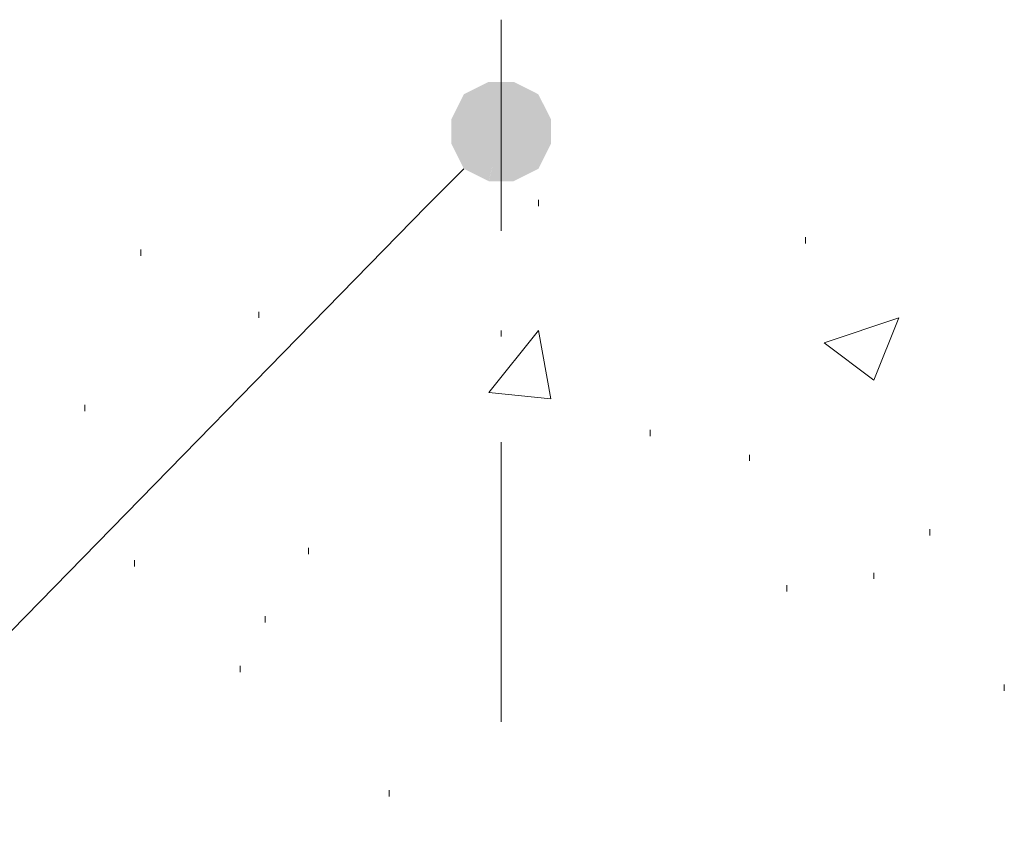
# Model space of a CAD drawing. Extents: x 309 to 1068, y 854 to 1368.
# Tile 7 of 82: x 423 to 433, y 950 to 959. Entities that reach past the tile are written whole.
import ezdxf

# ---------------------------------------------------------------- set-up
doc = ezdxf.new("R2010")
doc.units = 0
doc.layers.add('PDF_Geometry', color=7, linetype='CONTINUOUS', true_color=0xffffff)

msp = doc.modelspace()

# ---------------------------------------------------------------- linework, layer by layer
at = {"layer": 'PDF_Geometry', "color": 0, "lineweight": 20}
msp.add_lwpolyline([(427.904585, 956.534369), (427.904585, 958.867338)], dxfattribs=at)
at = {"layer": 'PDF_Geometry', "color": 0, "lineweight": 15}
msp.add_lwpolyline([(427.492834, 957.220433), (427.081271, 956.80887), (408.895646, 938.211213)], dxfattribs=at)
at = {"layer": 'PDF_Geometry', "color": 252, "lineweight": 5}
for points in [[(428.316288, 956.80859), (428.316288, 956.877497)], [(431.26707, 956.397028), (431.26707, 956.465465)], [(423.924101, 956.259684), (423.924101, 956.32859)], [(425.228164, 955.573434), (425.228164, 955.64234)], [(432.022098, 954.887224), (431.473189, 955.298786), (432.296785, 955.573474)], [(432.022227, 954.887184), (432.296445, 955.573434)], [(423.306757, 954.544059), (423.306757, 954.612965)], [(429.551443, 954.26984), (429.551443, 954.338278)], [(430.649726, 953.995153), (430.649726, 954.06359)], [(432.639571, 953.171559), (432.639571, 953.240465)], [(425.777069, 952.965778), (425.777069, 953.034215)], [(423.855664, 952.828434), (423.855664, 952.89734)], [(432.022227, 952.69109), (432.022227, 952.759997)], [(431.061288, 952.554215), (431.061288, 952.622653)], [(425.296602, 952.21109), (425.296602, 952.279528)], [(425.022382, 951.661715), (425.022382, 951.730622)], [(433.463163, 951.455934), (433.463163, 951.52484)], [(426.669101, 950.289215), (426.669101, 950.358122)]]:
    msp.add_lwpolyline(points, dxfattribs=at)
msp.add_lwpolyline([(428.316622, 955.43613), (428.453501, 954.681443), (427.767249, 954.74988)], close=True, dxfattribs=at)
at = {"layer": 'PDF_Geometry', "color": 252, "lineweight": 20}
for points in [[(427.904585, 955.36765), (427.904585, 955.436088)], [(427.904585, 951.112807), (427.904585, 954.200932)]]:
    msp.add_lwpolyline(points, dxfattribs=at)
at = {"layer": 'PDF_Geometry', "color": 0, "lineweight": 15}
for points in [[(427.492648, 958.043978), (427.90421, 957.632416), (427.767335, 958.181322)], [(427.767285, 958.181093), (427.904628, 957.632186), (428.041972, 958.181093)], [(427.904399, 957.632234), (428.315962, 958.043797), (428.041743, 958.18114)], [(427.355541, 957.769334), (427.904447, 957.632459), (427.492884, 958.044022)], [(427.904399, 957.632234), (428.453774, 957.769109), (428.315962, 958.043797)], [(427.355541, 957.49512), (427.904916, 957.632463), (427.355541, 957.769338)], [(427.904399, 957.632234), (428.453774, 957.49489), (428.453774, 957.769109)], [(427.355541, 957.49512), (427.492884, 957.220432), (427.904447, 957.632463)], [(427.492648, 957.220476), (427.767335, 957.083601), (427.90421, 957.632038)], [(427.767707, 957.083375), (428.041925, 957.083375), (427.904582, 957.632282)], [(428.041929, 957.083375), (428.316147, 957.22025), (427.904585, 957.632282)], [(428.31615, 957.220476), (428.453494, 957.495163), (427.904588, 957.632038)]]:
    msp.add_solid(points, dxfattribs=at)

doc.saveas('drawing.dxf')
